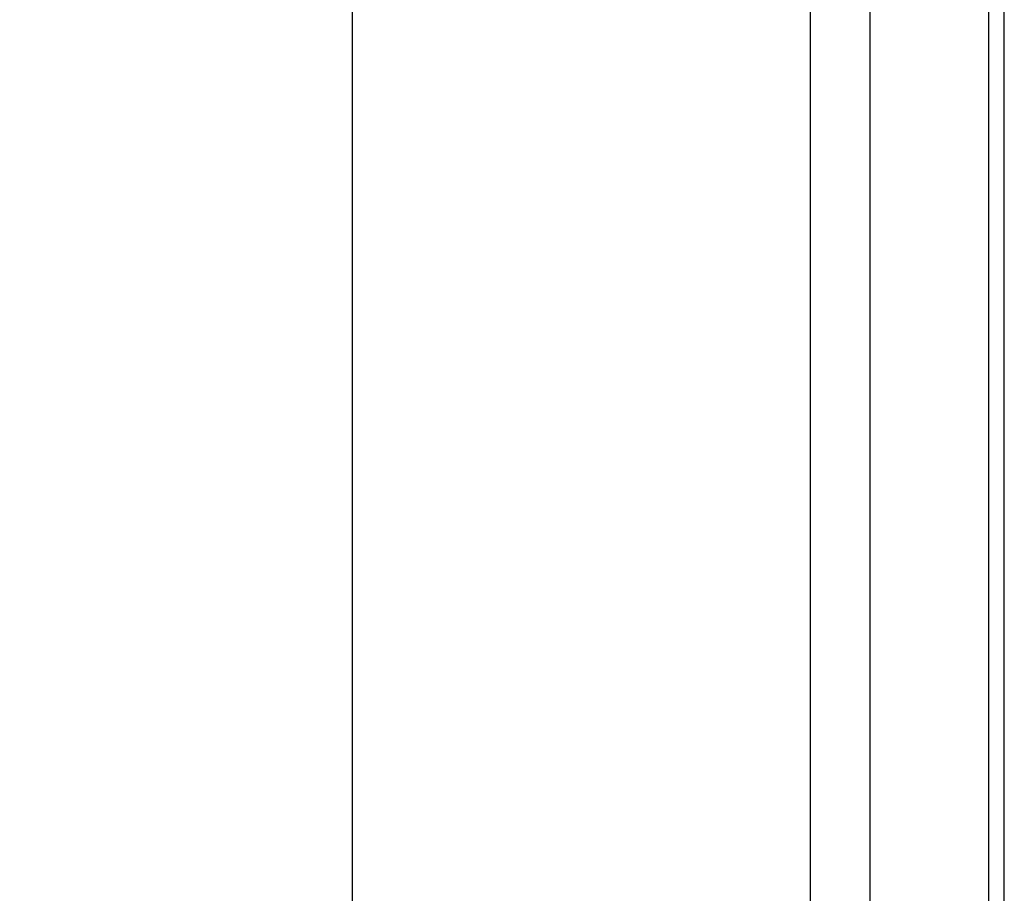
# Model space of a CAD drawing. Header units: millimetres. Extents: x 0 to 594, y 0 to 420.
# Tile 4 of 15: x 35 to 56, y 152 to 171. Entities that reach past the tile are written whole.
import ezdxf

# ---------------------------------------------------------------- set-up
doc = ezdxf.new("R2010")
doc.units = ezdxf.units.MM
doc.layers.add('OUTLINE', color=7, linetype='Continuous')
doc.styles.add('SLDTEXTSTYLE0', font='TXT', dxfattribs={"width": 0.75})
doc.dimstyles.new('SLDDIMSTYLE0', dxfattribs={"dimtxt": 3.5, "dimasz": 3.302, "dimexe": 0, "dimexo": 0.0625, "dimgap": 0.875, "dimtad": 0, "dimtih": 1, "dimtoh": 1, "dimlfac": 5, "dimrnd": 1e-09, "dimzin": 12, "dimdsep": 46, "dimtxsty": 'SLDTEXTSTYLE0', "dimsah": 1, "dimcen": 0.09, "dimadec": 0, "dimazin": 3, "dimtfac": 1, "dimtofl": 0, "dimtmove": 0, "dimatfit": 3, "dimfxl": 1, "dimfrac": 2, "dimtolj": 1, "dimtzin": 12, "dimarcsym": 0})

# ---------------------------------------------------------------- blocks, each defined once
blk = doc.blocks.new('_D_2')
at = {"layer": 'OUTLINE', "transparency": 16777216}
for p, q in [((53.099, 240.787), (40.767, 240.787)), ((41.767, 240.787), (41.767, 183.249)), ((37.242, 182.538), (36.175, 182.538)), ((36.175, 182.538), (36.175, 176.982)), ((46.293, 182.538), (47.36, 182.538)), ((47.36, 182.538), (47.36, 176.982)), ((36.175, 176.982), (37.242, 176.982)), ((47.36, 176.982), (46.293, 176.982)), ((41.767, 114.66), (41.767, 171.745)), ((53.099, 114.66), (40.767, 114.66))]:
    blk.add_line(p, q, dxfattribs=at)
for points in [[(41.767, 240.787), (41.259, 237.485), (42.275, 237.485)], [(41.767, 114.66), (42.275, 117.962), (41.259, 117.962)]]:
    blk.add_solid(points, dxfattribs=at)
at = {"layer": 'OUTLINE', "transparency": 16777216, "char_height": 3.5, "attachment_point": 1, "style": 'SLDTEXTSTYLE0'}
for s, insert in [('24.8', (37.242, 181.493)), ('630.63', (34.656, 176.257))]:
    blk.add_mtext(s, dxfattribs=dict(at, insert=insert))

msp = doc.modelspace()

# ---------------------------------------------------------------- linework, layer by layer
at = {"color": 7, "linetype": 'Continuous', "lineweight": 25}
for p, q in [((52.8292, 226.757), (52.8292, 128.6903)), ((55.3692, 226.757), (55.3692, 128.6903)), ((51.5592, 128.7547), (51.5592, 226.6925)), ((55.7045, 129.0191), (55.7045, 226.4282))]:
    msp.add_line(p, q, dxfattribs=at)

# ---------------------------------------------------------------- dimensions: what is measured, and where the dimension line sits
at = {"layer": 'OUTLINE'}
dim = msp.add_linear_dim(base=(41.7675, 114.6602), p1=(54.0992, 240.787), p2=(54.0992, 114.6602), angle=90, dimstyle='SLDDIMSTYLE0', dxfattribs=at)
dim.commit()
dim.dimension.update_dxf_attribs({"geometry": '_D_2', "text_midpoint": (41.7675, 177.4969), "dimtype": 160})

doc.saveas('drawing.dxf')
